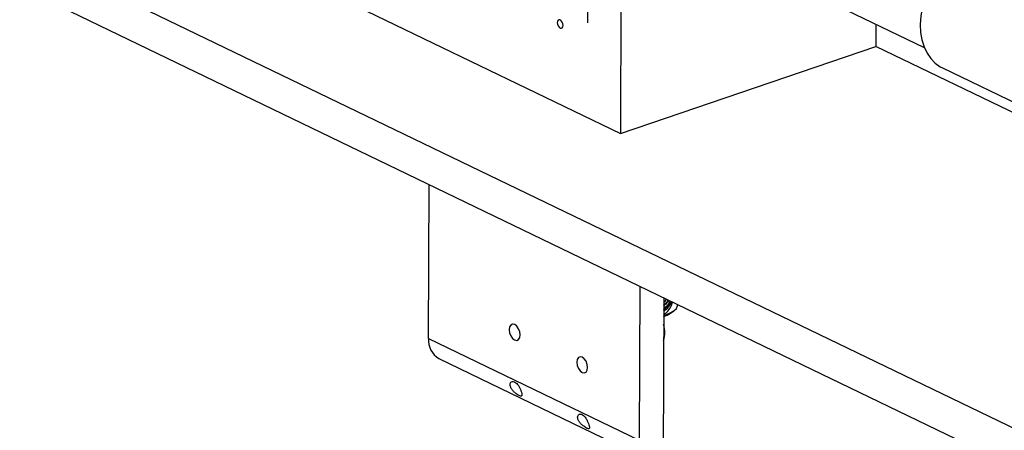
# Model space of a CAD drawing. Header units: inches. Extents: x 0.1 to 43.9, y 0.1 to 33.9.
# Tile 18 of 24: x 31.8 to 37.7, y 24.4 to 26.9. Entities that reach past the tile are written whole.
import ezdxf

# ---------------------------------------------------------------- set-up
doc = ezdxf.new("R2010")
doc.units = ezdxf.units.IN
doc.header["$MEASUREMENT"] = 0
doc.linetypes.add('CENTERX2', pattern=[0.8, 0.5, -0.1, 0.1, -0.1])

msp = doc.modelspace()

# ---------------------------------------------------------------- linework, layer by layer
at = {"color": 7, "linetype": 'Continuous', "lineweight": 25}
for p, q in [((27.1776, 29.5745), (40.1009, 23.3341)), ((27.1768, 29.3461), (40.1001, 23.1057)), ((32.128, 27.8129), (35.4357, 26.2157)), ((35.4397, 27.3578), (35.4357, 26.2157)), ((36.1772, 27.2488), (37.2527, 26.7295)), ((36.9625, 26.8695), (36.9621, 26.7363)), ((35.4357, 26.2157), (36.9621, 26.7363)), ((38.1222, 26.1761), (36.9621, 26.7363)), ((37.3614, 26.6073), (37.9268, 26.3342)), ((34.2881, 24.9886), (34.2914, 25.9106)), ((35.5514, 25.3021), (35.5481, 24.3802)), ((35.6941, 25.2332), (35.6906, 24.2577)), ((35.6974, 25.2316), (35.694, 25.224)), ((35.6965, 25.2321), (35.6941, 25.2279)), ((35.7003, 25.1896), (35.6939, 25.1848)), ((35.735, 25.1405), (35.7549, 25.1551)), ((35.7775, 25.1889), (35.7779, 25.1928)), ((34.2881, 24.9886), (35.5481, 24.3802)), ((34.3497, 24.8686), (35.6097, 24.2602))]:
    msp.add_line(p, q, dxfattribs=at)
at = {"color": 7, "linetype": 'CENTERX2'}
msp.add_line((35.241, 27.5778), (35.2384, 26.8559), dxfattribs=at)
at = {"color": 7, "linetype": 'Continuous', "lineweight": 25, "flags": 128}
for points in [[(37.7147, 27.3389), (37.6942, 27.3474), (37.6579, 27.3565), (37.6196, 27.359), (37.5798, 27.3549), (37.5394, 27.3443), (37.4989, 27.3273), (37.4591, 27.3043), (37.4206, 27.2756), (37.3842, 27.2417), (37.3504, 27.2032), (37.3198, 27.1608), (37.2929, 27.1152), (37.2702, 27.0671), (37.2521, 27.0174), (37.2389, 26.967), (37.2309, 26.9167), (37.228, 26.8673)], [(35.092, 26.8622), (35.0907, 26.8721), (35.087, 26.8818), (35.0814, 26.8898), (35.0749, 26.8948), (35.0683, 26.8961), (35.0627, 26.8935), (35.0589, 26.8874), (35.0576, 26.8788), (35.0589, 26.8688), (35.0626, 26.8591), (35.0681, 26.8512), (35.0747, 26.8461), (35.0813, 26.8448), (35.0869, 26.8474), (35.0906, 26.8535), (35.092, 26.8622)], [(37.228, 26.8673), (37.2305, 26.8198), (37.2383, 26.7749), (37.2511, 26.7333), (37.2689, 26.6959), (37.2913, 26.6632), (37.3179, 26.6358), (37.3483, 26.6142), (37.3614, 26.6073)], [(35.6937, 25.1286), (35.7105, 25.1336), (35.7363, 25.144), (35.7562, 25.156), (35.7698, 25.1695), (35.7768, 25.184), (35.7775, 25.1889)], [(34.8353, 25.0104), (34.8329, 25.0292), (34.8259, 25.0475), (34.8154, 25.0625), (34.803, 25.072), (34.7906, 25.0745), (34.78, 25.0697), (34.7729, 25.0582), (34.7704, 25.0418), (34.7728, 25.023), (34.7798, 25.0047), (34.7903, 24.9897), (34.8027, 24.9802), (34.8151, 24.9777), (34.8257, 24.9826), (34.8328, 24.9941), (34.8353, 25.0104)], [(35.2392, 24.8154), (35.2367, 24.8342), (35.2298, 24.8525), (35.2193, 24.8675), (35.2068, 24.877), (35.1944, 24.8795), (35.1838, 24.8747), (35.1767, 24.8632), (35.1742, 24.8468), (35.1766, 24.828), (35.1836, 24.8097), (35.1941, 24.7947), (35.2065, 24.7852), (35.219, 24.7827), (35.2295, 24.7876), (35.2366, 24.7991), (35.2392, 24.8154)]]:
    msp.add_lwpolyline(points, dxfattribs=at)
at = {"color": 7, "linetype": 'Continuous', "lineweight": 25}
for centre, radius, start, end in [((35.6191, 25.2695), 0.1308, 304.83906, 334.20006), ((35.6143, 25.2716), 0.1431, 303.75681, 334.2978), ((35.6513, 25.261), 0.1468, 286.76567, 304.77093), ((35.5341, 25.0258), 0.1663, 343.08223, 16.51339), ((34.4154, 24.9781), 0.1277, 175.26549, 239.04067)]:
    msp.add_arc(centre, radius, start, end, dxfattribs=at)
for points, knots in [([(35.6937, 25.1336), (35.6995, 25.1366), (35.7135, 25.1439), (35.7308, 25.1675), (35.7428, 25.1904), (35.7465, 25.2051), (35.7471, 25.2076)], [0, 0, 0, 0, 0.233913, 0.564006, 0.924857, 1, 1, 1, 1]), ([(35.7204, 25.2205), (35.7177, 25.2152), (35.7109, 25.2021), (35.7002, 25.1931), (35.6939, 25.1877)], [0, 0, 0, 0, 0.40616, 1, 1, 1, 1]), ([(35.7085, 25.2263), (35.7058, 25.2208), (35.702, 25.2128), (35.6959, 25.2072), (35.694, 25.2055)], [0, 0, 0, 0, 0.683533, 1, 1, 1, 1]), ([(35.7093, 25.2259), (35.7081, 25.2226), (35.7047, 25.2137), (35.6981, 25.2068), (35.694, 25.2024)], [0, 0, 0, 0, 0.361277, 1, 1, 1, 1]), ([(35.7328, 25.2145), (35.7301, 25.2083), (35.7214, 25.1888), (35.7055, 25.1761), (35.6948, 25.1675)], [0, 0, 0, 0, 0.321242, 1, 1, 1, 1]), ([(35.6948, 25.1675), (35.6969, 25.1686), (35.7074, 25.1742), (35.7223, 25.1903), (35.7312, 25.2068), (35.7349, 25.2135)], [0, 0, 0, 0, 0.126552, 0.643073, 1, 1, 1, 1]), ([(35.7003, 25.1896), (35.7013, 25.1907), (35.7064, 25.1961), (35.7143, 25.2058), (35.7188, 25.2159), (35.7208, 25.2203)], [0, 0, 0, 0, 0.122737, 0.616195, 1, 1, 1, 1]), ([(35.7252, 25.2182), (35.7192, 25.2099), (35.7117, 25.1993), (35.7023, 25.1913), (35.7003, 25.1896)], [0, 0, 0, 0, 0.786516, 1, 1, 1, 1]), ([(34.7773, 24.702), (34.7795, 24.6968), (34.7839, 24.6866), (34.7966, 24.6716), (34.8106, 24.6595), (34.8238, 24.6506), (34.8338, 24.6455), (34.8408, 24.6436), (34.8451, 24.645), (34.8468, 24.6501), (34.8455, 24.6603), (34.8411, 24.6751), (34.8341, 24.6917), (34.8255, 24.7072), (34.8156, 24.72), (34.8047, 24.7289), (34.7938, 24.7329), (34.7841, 24.7315), (34.7773, 24.7251), (34.7744, 24.7148), (34.7763, 24.7062), (34.7773, 24.702)], [0, 0, 0, 0, 0.059303, 0.118475, 0.180731, 0.226542, 0.27255, 0.314259, 0.358417, 0.410431, 0.470598, 0.532424, 0.589273, 0.641482, 0.692279, 0.743381, 0.794865, 0.846419, 0.897766, 0.948636, 1, 1, 1, 1]), ([(35.1812, 24.5069), (35.1834, 24.5018), (35.1878, 24.4916), (35.2004, 24.4766), (35.2144, 24.4644), (35.2276, 24.4556), (35.2376, 24.4505), (35.2446, 24.4486), (35.2489, 24.45), (35.2506, 24.4551), (35.2493, 24.4653), (35.2449, 24.48), (35.238, 24.4967), (35.2293, 24.5122), (35.2194, 24.525), (35.2086, 24.5339), (35.1977, 24.5379), (35.1879, 24.5365), (35.1812, 24.5301), (35.1782, 24.5197), (35.1802, 24.5112), (35.1812, 24.5069)], [0, 0, 0, 0, 0.059303, 0.118475, 0.180731, 0.226542, 0.27255, 0.314259, 0.358417, 0.410431, 0.470598, 0.532424, 0.589273, 0.641482, 0.692279, 0.743381, 0.794865, 0.846419, 0.897766, 0.948636, 1, 1, 1, 1])]:
    msp.add_open_spline(points, degree=3, knots=knots, dxfattribs=at)

doc.saveas('drawing.dxf')
